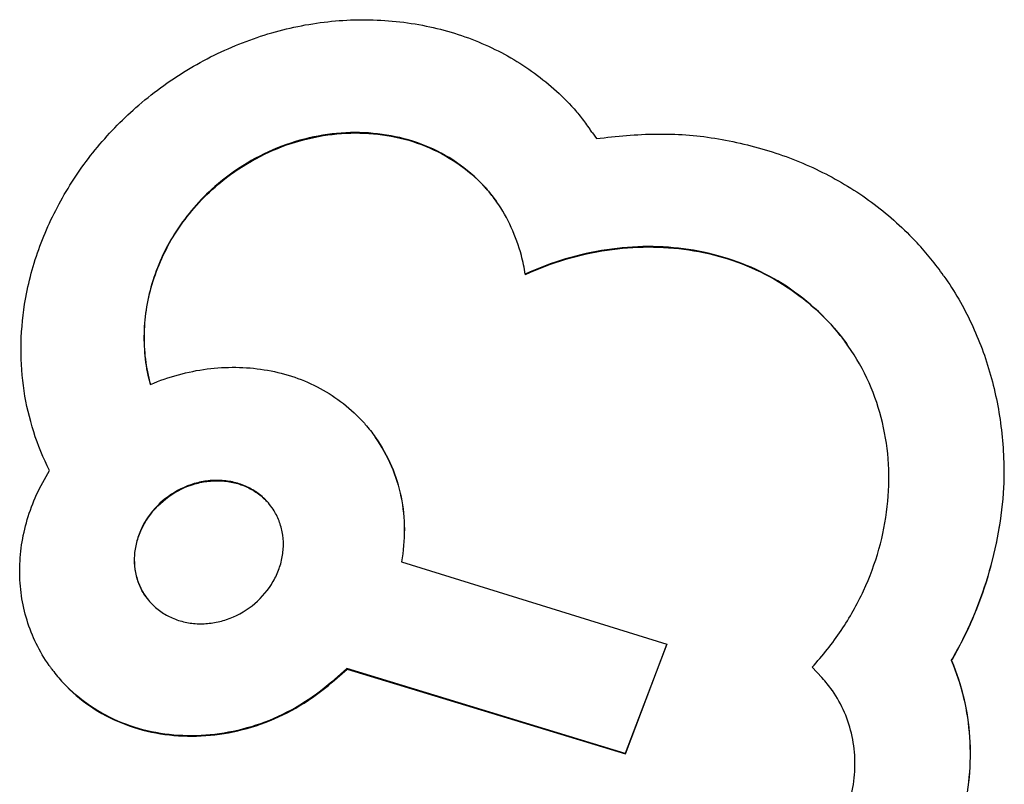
# Model space of a CAD drawing. Header units: millimetres. Extents: x 0 to 297, y 0 to 210.
# Tile 15 of 32: x 31.361 to 32.296, y 102.278 to 103.004. Entities that reach past the tile are written whole.
import ezdxf

# ---------------------------------------------------------------- set-up
doc = ezdxf.new("R2010")
doc.units = ezdxf.units.MM
doc.header["$LTSCALE"] = 16.335
doc.layers.add('TF-SMD_TF-02DXF_CONTINUOUS_LINE', color=7, linetype='CONTINUOUS')

msp = doc.modelspace()

# ---------------------------------------------------------------- linework, layer by layer
at = {"layer": 'TF-SMD_TF-02DXF_CONTINUOUS_LINE', "color": 7, "linetype": 'Continuous'}
for p, q in [((31.90258, 102.9005), (31.90272, 102.9003)), ((31.90508, 102.89692), (31.90885, 102.8915)), ((31.9051, 102.89694), (31.90885, 102.8915)), ((31.90885, 102.8915), (31.90906, 102.89153)), ((31.90885, 102.8915), (31.90906, 102.89152)), ((31.8142, 102.83149), (31.81394, 102.83186)), ((31.81419, 102.83149), (31.81394, 102.83186)), ((31.84135, 102.7629), (31.84161, 102.76253)), ((32.23848, 102.76139), (32.23874, 102.76102)), ((32.23848, 102.76139), (32.23873, 102.76102)), ((32.13015, 102.71658), (32.12984, 102.71691)), ((32.13013, 102.71656), (32.12984, 102.71691)), ((32.14792, 102.69455), (32.14766, 102.69492)), ((32.14791, 102.69454), (32.14766, 102.69492)), ((31.4855, 102.65806), (31.48566, 102.65813)), ((31.4855, 102.65806), (31.48566, 102.65812)), ((31.69901, 102.60807), (31.69927, 102.6077)), ((31.69901, 102.60807), (31.69926, 102.60769)), ((32.2954, 102.56065), (32.29537, 102.56031)), ((32.2954, 102.56065), (32.29538, 102.56031)), ((32.2954, 102.56065), (32.29566, 102.56028)), ((31.72376, 102.4897), (31.97559, 102.41149)), ((31.97559, 102.41149), (31.93629, 102.30767)), ((31.93655, 102.3073), (31.97585, 102.41112)), ((31.97559, 102.41149), (31.97585, 102.41112)), ((31.38979, 102.39084), (31.38953, 102.39119)), ((31.38978, 102.39084), (31.38953, 102.39119)), ((32.11359, 102.38971), (32.12273, 102.37987)), ((32.24573, 102.39631), (32.2459, 102.3959)), ((32.24573, 102.39631), (32.24588, 102.3959)), ((31.65786, 102.37591), (31.67196, 102.3883)), ((31.65812, 102.37554), (31.67222, 102.38793)), ((31.67196, 102.3883), (31.67222, 102.38793)), ((31.93629, 102.30767), (31.67196, 102.3883)), ((31.67222, 102.38793), (31.93655, 102.3073)), ((31.4029, 102.37479), (31.40258, 102.3751)), ((31.40288, 102.37477), (31.40258, 102.3751)), ((32.13281, 102.36739), (32.13256, 102.36777)), ((32.13282, 102.3674), (32.13256, 102.36777)), ((31.93629, 102.30767), (31.93655, 102.3073))]:
    msp.add_line(p, q, dxfattribs=at)
for centre, radius, start, end in [((31.21726, 102.41873), 0.83771, 34.80806, 35.08984), ((31.70238, 102.75429), 0.13583, 42.686, 42.87605), ((31.99597, 102.59069), 0.29656, 35.14034, 42.87621), ((31.55338, 102.50773), 0.05815, 42.43145, 42.87603), ((31.55314, 102.50752), 0.05848, 35.18639, 42.42398), ((31.55308, 102.50748), 0.05855, 34.74447, 35.18665), ((31.52897, 102.4905), 0.05855, 215.18671, 215.62664), ((31.52889, 102.49045), 0.05845, 215.62593, 222.8681), ((31.51423, 102.479), 0.15251, 215.31758, 216.3549), ((31.51445, 102.47917), 0.15279, 216.35484, 217.09869), ((31.51578, 102.48022), 0.15449, 217.11215, 222.88134), ((32.03701, 102.3005), 0.11685, 42.57261, 42.79388), ((32.03675, 102.30027), 0.1172, 35.16508, 42.56786)]:
    msp.add_arc(centre, radius, start, end, dxfattribs=at)
for points, knots in [([(31.47183, 102.92097), (31.48684, 102.93416), (31.51899, 102.95777), (31.57219, 102.98406), (31.62842, 103.00042), (31.66709, 103.0043), (31.68628, 103.00436)], [0, 0, 0, 0, 0.255352, 0.506775, 0.754752, 1, 1, 1, 1]), ([(31.68628, 103.00436), (31.70555, 103.00442), (31.74345, 103.00109), (31.78873, 102.98775), (31.82182, 102.97204), (31.84492, 102.95789), (31.8663, 102.94138), (31.87926, 102.92888), (31.88538, 102.92229)], [0, 0, 0, 0, 0.261134, 0.511839, 0.63473, 0.756627, 0.878157, 1, 1, 1, 1]), ([(31.88538, 102.92229), (31.88857, 102.91886), (31.89453, 102.91175), (31.89994, 102.90424), (31.90257, 102.9005)], [0, 0, 0, 0, 0.50566, 1, 1, 1, 1]), ([(31.36614, 102.73422), (31.36901, 102.75186), (31.37583, 102.77806), (31.38941, 102.81139), (31.40601, 102.84384), (31.43211, 102.88197), (31.45786, 102.90869), (31.47183, 102.92097)], [0, 0, 0, 0, 0.245254, 0.368947, 0.493429, 0.744799, 1, 1, 1, 1]), ([(31.80193, 102.84672), (31.7942, 102.85504), (31.77691, 102.86988), (31.74681, 102.88584), (31.714, 102.89529), (31.67955, 102.89831), (31.64446, 102.89494), (31.60974, 102.88519), (31.5764, 102.86905), (31.55615, 102.85425), (31.54665, 102.8459)], [0, 0, 0, 0, 0.121041, 0.240513, 0.360608, 0.482575, 0.607052, 0.734416, 0.865122, 1, 1, 1, 1]), ([(31.54691, 102.84553), (31.55641, 102.85388), (31.57666, 102.86868), (31.61, 102.88482), (31.64473, 102.89457), (31.67982, 102.89794), (31.71426, 102.89492), (31.74707, 102.88547), (31.77717, 102.86951), (31.79446, 102.85467), (31.80219, 102.84635)], [0, 0, 0, 0, 0.134878, 0.265584, 0.392948, 0.517425, 0.639392, 0.759487, 0.878959, 1, 1, 1, 1]), ([(31.90906, 102.89153), (31.92795, 102.89398), (31.95624, 102.89644), (31.99375, 102.89548), (32.01211, 102.89337), (32.02117, 102.89186)], [0, 0, 0, 0, 0.508074, 0.754948, 1, 1, 1, 1]), ([(32.02117, 102.89186), (32.03967, 102.88888), (32.07588, 102.88037), (32.12713, 102.8594), (32.17372, 102.83036), (32.20088, 102.80585), (32.2133, 102.79248)], [0, 0, 0, 0, 0.255383, 0.504618, 0.751305, 1, 1, 1, 1]), ([(31.54665, 102.8459), (31.53956, 102.83967), (31.52643, 102.82647), (31.50468, 102.79763), (31.48579, 102.75791), (31.47858, 102.71538), (31.48014, 102.68211), (31.48332, 102.66594), (31.4855, 102.65806)], [0, 0, 0, 0, 0.136195, 0.267885, 0.520418, 0.763011, 0.882014, 1, 1, 1, 1]), ([(31.48565, 102.65809), (31.48349, 102.66596), (31.48036, 102.68211), (31.47887, 102.71532), (31.48612, 102.75774), (31.50501, 102.79737), (31.52673, 102.82614), (31.53984, 102.83932), (31.54691, 102.84553)], [0, 0, 0, 0, 0.117981, 0.236987, 0.479594, 0.732133, 0.863818, 1, 1, 1, 1]), ([(31.80219, 102.84635), (31.80325, 102.8452), (31.8074, 102.84057), (31.81124, 102.83566), (31.81394, 102.83186)], [0, 0, 0, 0, 0.250344, 1, 1, 1, 1]), ([(31.81394, 102.83186), (31.81126, 102.83567), (31.80743, 102.84059), (31.80329, 102.84524), (31.80223, 102.84639)], [0, 0, 0, 0, 0.749659, 1, 1, 1, 1]), ([(31.84135, 102.7629), (31.84045, 102.76887), (31.83539, 102.79306), (31.8249, 102.81619), (31.8142, 102.83149)], [0, 0, 0, 0, 0.244447, 1, 1, 1, 1]), ([(32.12984, 102.71691), (32.121, 102.72643), (32.1018, 102.74378), (32.06911, 102.7642), (32.03372, 102.77867), (31.99634, 102.78723), (31.95766, 102.78997), (31.91836, 102.78692), (31.87913, 102.77813), (31.85377, 102.76857), (31.84135, 102.7629)], [0, 0, 0, 0, 0.124977, 0.24732, 0.368871, 0.490982, 0.614595, 0.740344, 0.868683, 1, 1, 1, 1]), ([(31.84161, 102.76253), (31.85403, 102.7682), (31.87939, 102.77776), (31.91862, 102.78655), (31.95792, 102.7896), (31.9966, 102.78686), (32.03398, 102.7783), (32.06937, 102.76383), (32.10206, 102.74341), (32.12126, 102.72606), (32.1301, 102.71654)], [0, 0, 0, 0, 0.131317, 0.259656, 0.385405, 0.509018, 0.631129, 0.75268, 0.875023, 1, 1, 1, 1]), ([(32.23874, 102.76102), (32.2487, 102.74683), (32.26181, 102.72415), (32.27527, 102.69205), (32.28614, 102.65861), (32.2947, 102.61469), (32.29604, 102.57876), (32.2954, 102.56065)], [0, 0, 0, 0, 0.245643, 0.368832, 0.492679, 0.743366, 1, 1, 1, 1]), ([(31.38989, 102.57628), (31.38391, 102.58818), (31.37377, 102.61287), (31.36461, 102.65204), (31.36174, 102.69286), (31.36402, 102.72037), (31.36614, 102.73422)], [0, 0, 0, 0, 0.246241, 0.491437, 0.740929, 1, 1, 1, 1]), ([(32.1301, 102.71654), (32.1317, 102.71482), (32.1379, 102.70791), (32.14365, 102.70058), (32.14766, 102.69492)], [0, 0, 0, 0, 0.252455, 1, 1, 1, 1]), ([(32.14766, 102.69492), (32.14634, 102.6968), (32.14087, 102.70431), (32.13489, 102.71145), (32.13015, 102.71658)], [0, 0, 0, 0, 0.247861, 1, 1, 1, 1]), ([(32.11359, 102.38971), (32.1237, 102.40061), (32.13751, 102.41803), (32.15287, 102.44298), (32.16584, 102.46832), (32.17804, 102.50117), (32.18607, 102.54175), (32.18729, 102.58238), (32.18158, 102.62218), (32.16881, 102.66023), (32.15561, 102.68359), (32.14792, 102.69455)], [0, 0, 0, 0, 0.134629, 0.200385, 0.265203, 0.39225, 0.51644, 0.638351, 0.758742, 0.878739, 1, 1, 1, 1]), ([(31.48566, 102.65813), (31.49428, 102.66182), (31.51192, 102.66797), (31.53918, 102.67343), (31.56654, 102.67504), (31.59348, 102.6728), (31.6195, 102.66667), (31.64408, 102.6566), (31.66669, 102.64257), (31.67993, 102.63066), (31.68598, 102.62414)], [0, 0, 0, 0, 0.130145, 0.258367, 0.384732, 0.509319, 0.63236, 0.754394, 0.876416, 1, 1, 1, 1]), ([(31.68598, 102.62414), (31.68717, 102.62286), (31.69178, 102.61773), (31.69604, 102.61228), (31.69901, 102.60807)], [0, 0, 0, 0, 0.252657, 1, 1, 1, 1]), ([(31.72408, 102.48965), (31.72597, 102.49987), (31.72786, 102.52057), (31.72466, 102.55146), (31.71539, 102.58109), (31.70524, 102.59922), (31.69927, 102.6077)], [0, 0, 0, 0, 0.252057, 0.500483, 0.748446, 1, 1, 1, 1]), ([(31.69927, 102.6077), (31.70521, 102.59921), (31.71529, 102.58107), (31.72448, 102.55145), (31.7276, 102.52058), (31.72567, 102.4999), (31.72376, 102.4897)], [0, 0, 0, 0, 0.251477, 0.499426, 0.747884, 1, 1, 1, 1]), ([(31.38953, 102.39119), (31.38489, 102.39779), (31.37668, 102.41167), (31.36786, 102.43408), (31.36262, 102.45752), (31.36093, 102.48159), (31.36279, 102.50593), (31.36818, 102.53017), (31.37709, 102.55393), (31.38526, 102.56898), (31.38989, 102.57628)], [0, 0, 0, 0, 0.123406, 0.245315, 0.366951, 0.489282, 0.613087, 0.739038, 0.867778, 1, 1, 1, 1]), ([(31.596, 102.5473), (31.59319, 102.55033), (31.58686, 102.55584), (31.57579, 102.56201), (31.56349, 102.56593), (31.55041, 102.56747), (31.53702, 102.56657), (31.51934, 102.56218), (31.49891, 102.55104), (31.48331, 102.53382), (31.47505, 102.51775), (31.4712, 102.50505), (31.46984, 102.49213), (31.47101, 102.47943), (31.47469, 102.46741), (31.47875, 102.46013), (31.48112, 102.45676)], [0, 0, 0, 0, 0.059135, 0.119101, 0.180209, 0.242647, 0.306385, 0.371226, 0.502277, 0.632725, 0.696891, 0.759808, 0.821386, 0.881727, 0.941105, 1, 1, 1, 1]), ([(31.48112, 102.45676), (31.47878, 102.46014), (31.47479, 102.46744), (31.4712, 102.47946), (31.4701, 102.49214), (31.47154, 102.50504), (31.47544, 102.51769), (31.48375, 102.5337), (31.49938, 102.55082), (31.51978, 102.56188), (31.53743, 102.56622), (31.5508, 102.56709), (31.56383, 102.56554), (31.5761, 102.56162), (31.58714, 102.55545), (31.59345, 102.54995), (31.59626, 102.54693)], [0, 0, 0, 0, 0.058893, 0.118287, 0.178653, 0.240258, 0.303201, 0.367386, 0.497844, 0.628868, 0.693687, 0.757404, 0.819824, 0.880917, 0.940874, 1, 1, 1, 1]), ([(32.29538, 102.56031), (32.29447, 102.5461), (32.29104, 102.51765), (32.28109, 102.47569), (32.26624, 102.43485), (32.2531, 102.40888), (32.24573, 102.39631)], [0, 0, 0, 0, 0.247264, 0.496223, 0.746978, 1, 1, 1, 1]), ([(32.24599, 102.39594), (32.25337, 102.40854), (32.26654, 102.43456), (32.2814, 102.47549), (32.29135, 102.51753), (32.29476, 102.54604), (32.29566, 102.56028)], [0, 0, 0, 0, 0.253027, 0.503784, 0.752741, 1, 1, 1, 1]), ([(31.48605, 102.45068), (31.48885, 102.44766), (31.49517, 102.44216), (31.50621, 102.43599), (31.51847, 102.43206), (31.53151, 102.43051), (31.54487, 102.43138), (31.56252, 102.43572), (31.58293, 102.44679), (31.59855, 102.46391), (31.60687, 102.47992), (31.61077, 102.49257), (31.6122, 102.50546), (31.61111, 102.51815), (31.60752, 102.53017), (31.60353, 102.53747), (31.60119, 102.54084)], [0, 0, 0, 0, 0.059126, 0.11908, 0.180172, 0.24259, 0.306306, 0.371126, 0.502151, 0.632609, 0.696792, 0.759735, 0.821342, 0.88171, 0.941105, 1, 1, 1, 1]), ([(32.2459, 102.3959), (32.25081, 102.38441), (32.25862, 102.36051), (32.2641, 102.32316), (32.2635, 102.28515), (32.25698, 102.24724), (32.2447, 102.21013), (32.22678, 102.17457), (32.20336, 102.1413), (32.18442, 102.12143), (32.17416, 102.11214)], [0, 0, 0, 0, 0.120319, 0.24062, 0.361896, 0.484768, 0.609637, 0.736833, 0.866756, 1, 1, 1, 1]), ([(32.17442, 102.11177), (32.18469, 102.12107), (32.20366, 102.14098), (32.2271, 102.1743), (32.24502, 102.20992), (32.2573, 102.24708), (32.26379, 102.28506), (32.26434, 102.32312), (32.25879, 102.36052), (32.25093, 102.38444), (32.24599, 102.39594)], [0, 0, 0, 0, 0.133248, 0.263171, 0.390364, 0.515229, 0.638095, 0.759366, 0.879668, 1, 1, 1, 1]), ([(31.40284, 102.37473), (31.41057, 102.36641), (31.42786, 102.35156), (31.45796, 102.33561), (31.49076, 102.32615), (31.52521, 102.32313), (31.5603, 102.3265), (31.59503, 102.33625), (31.62837, 102.3524), (31.64862, 102.36719), (31.65812, 102.37554)], [0, 0, 0, 0, 0.121041, 0.240513, 0.360608, 0.482575, 0.607052, 0.734416, 0.865122, 1, 1, 1, 1]), ([(31.65786, 102.37591), (31.64837, 102.36757), (31.62816, 102.3528), (31.59488, 102.33666), (31.56021, 102.3269), (31.52518, 102.32351), (31.49077, 102.32647), (31.458, 102.33586), (31.42792, 102.35172), (31.41062, 102.36649), (31.40288, 102.37477)], [0, 0, 0, 0, 0.134878, 0.265589, 0.392961, 0.51745, 0.63943, 0.759533, 0.878998, 1, 1, 1, 1]), ([(32.10199, 102.18727), (32.10858, 102.19308), (32.12079, 102.20573), (32.13564, 102.22726), (32.14653, 102.25062), (32.15307, 102.27507), (32.15504, 102.29982), (32.15236, 102.32407), (32.1451, 102.34699), (32.13733, 102.36094), (32.13282, 102.3674)], [0, 0, 0, 0, 0.132045, 0.262683, 0.391268, 0.517386, 0.640933, 0.762137, 0.881546, 1, 1, 1, 1])]:
    msp.add_open_spline(points, degree=3, knots=knots, dxfattribs=at)

doc.saveas('drawing.dxf')
